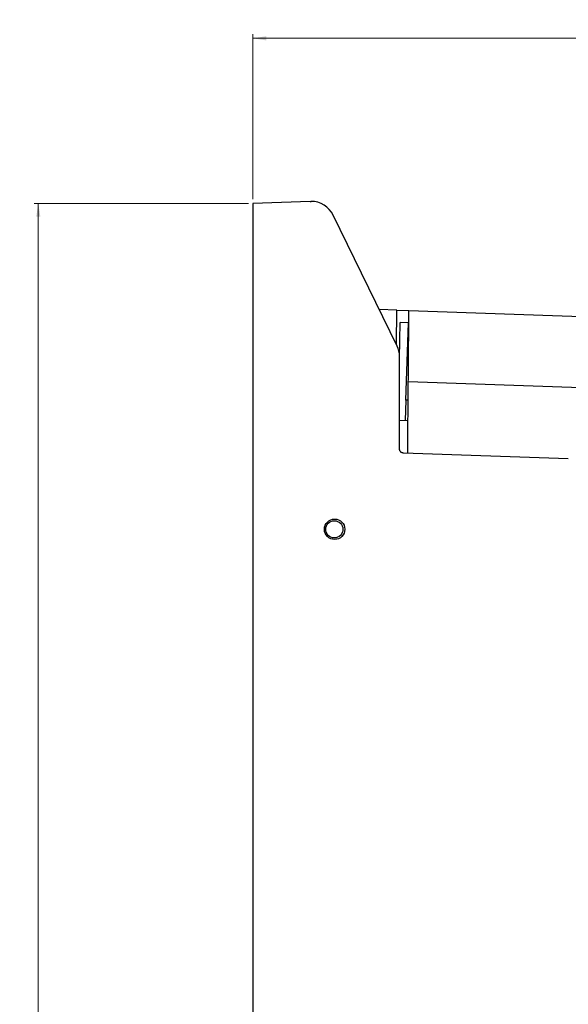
# Model space of a CAD drawing. Header units: millimetres. Extents: x -1111 to 1147, y -743 to 1146.
# Tile 40 of 203: x -509 to -374, y 196 to 438. Entities that reach past the tile are written whole.
import ezdxf

# ---------------------------------------------------------------- set-up
doc = ezdxf.new("R2010")
doc.units = ezdxf.units.MM
doc.styles.add('SLDTEXTSTYLE0', font='TXT', dxfattribs={"width": 0.75})
doc.dimstyles.new('SLDDIMSTYLE0', dxfattribs={"dimtxt": 3.5, "dimasz": 3.302, "dimexe": 0, "dimexo": 0.0625, "dimgap": 0.875, "dimtad": 1, "dimrnd": 1e-09, "dimzin": 12, "dimdsep": 46, "dimtxsty": 'SLDTEXTSTYLE0', "dimsah": 1, "dimcen": 0.09, "dimadec": 0, "dimazin": 3, "dimtfac": 1, "dimtofl": 0, "dimtmove": 0, "dimatfit": 3, "dimfxl": 1, "dimfrac": 2, "dimtolj": 1, "dimtzin": 12, "dimarcsym": 0})

# ---------------------------------------------------------------- blocks, each defined once
blk = doc.blocks.new('_D')
at = {"color": 8, "linetype": 'Continuous', "lineweight": 0}
for p, q in [((-452.72, 392.94), (-505.3, 392.94)), ((-504.3, -92.06), (-504.3, 392.94)), ((-452.72, -92.06), (-505.3, -92.06))]:
    blk.add_line(p, q, dxfattribs=at)
at = {"color": 8, "linetype": 'Continuous', "lineweight": 18}
for points in [[(-504.3, 392.94), (-504.81, 389.64), (-503.79, 389.64)], [(-504.3, -92.06), (-503.79, -88.76), (-504.81, -88.76)]]:
    blk.add_solid(points, dxfattribs=at)
at = {"color": 8, "linetype": 'Continuous', "lineweight": 18, "insert": (-508.81, 141.83), "char_height": 3.5, "attachment_point": 1, "rotation": 90, "style": 'SLDTEXTSTYLE0'}
blk.add_mtext('485', dxfattribs=at)
blk = doc.blocks.new('_D_1')
at = {"color": 8, "linetype": 'Continuous', "lineweight": 0}
for p, q in [((-451.72, 393.94), (-451.72, 434.45)), ((-451.72, 433.45), (-196.95, 433.45)), ((-196.95, 203.01), (-196.95, 434.45))]:
    blk.add_line(p, q, dxfattribs=at)
at = {"color": 8, "linetype": 'Continuous', "lineweight": 18}
for points in [[(-451.72, 433.45), (-448.42, 432.94), (-448.42, 433.96)], [(-196.95, 433.45), (-200.25, 433.96), (-200.25, 432.94)]]:
    blk.add_solid(points, dxfattribs=at)
at = {"color": 8, "linetype": 'Continuous', "lineweight": 18, "insert": (-320.67, 437.96), "char_height": 3.5, "attachment_point": 1, "style": 'SLDTEXTSTYLE0'}
blk.add_mtext('254.77', dxfattribs=at)

msp = doc.modelspace()

# ---------------------------------------------------------------- linework, layer by layer
at = {"color": 7, "linetype": 'Continuous', "lineweight": 25}
for p, q in [((-437.612, 393.433), (-451.719, 392.94)), ((-451.719, 392.94), (-451.719, -32.06)), ((-416.326, 357.928), (-432.01, 390.068)), ((-416.413, 366.711), (-420.685, 366.86)), ((-416.413, 366.711), (-413.413, 366.607)), ((-413.413, 366.607), (-347.942, 364.329)), ((-415.719, 354.887), (-415.525, 363.678)), ((-413.518, 363.609), (-415.525, 363.678)), ((-414.177, 344.646), (-413.518, 363.609)), ((-415.719, 332.649), (-415.719, 355.297)), ((-360.877, 347.279), (-413.566, 349.112)), ((-414.18, 344.646), (-414.355, 339.64)), ((-413.605, 344.626), (-414.18, 344.646)), ((-415.719, 339.688), (-413.649, 339.616)), ((-374.335, 330.238), (-414.754, 331.649)), ((-451.719, 295.418), (-451.723, 295.417))]:
    msp.add_line(p, q, dxfattribs=at)
at = {"color": 250, "linetype": 'Continuous', "lineweight": 25}
msp.add_line((-416.487, 358.257), (-416.413, 366.711), dxfattribs=at)
at = {"color": 7, "linetype": 'Continuous', "lineweight": 25}
msp.add_circle((-431.719, 312.94), 2.1, dxfattribs=at)
for centre, start, end in [((-437.402, 387.436), 26.01208, 90), ((-421.719, 355.297), 0, 26.01208)]:
    msp.add_arc(centre, 6, start, end, dxfattribs=at)
msp.add_ellipse((-431.631, 312.94), major_axis=(2.503, 0), ratio=0.9993901, dxfattribs=at)
msp.add_open_spline([(-437.612, 393.433), (-437.542, 393.435), (-437.472, 393.436), (-437.402, 393.436)], degree=3, dxfattribs=at)
for points, knots in [([(-413.566, 349.112), (-413.55, 350.99), (-413.534, 352.775), (-413.512, 355.33), (-413.504, 356.16), (-413.494, 357.375), (-413.49, 357.773), (-413.484, 358.55), (-413.48, 358.931), (-413.464, 360.789), (-413.452, 362.143), (-413.436, 363.984), (-413.431, 364.564), (-413.422, 365.642), (-413.417, 366.144), (-413.413, 366.607)], [0, 0, 0, 0, 0.25, 0.25, 0.375, 0.375, 0.4375, 0.4375, 0.5, 0.5, 0.75, 0.75, 0.875, 0.875, 1, 1, 1, 1]), ([(-413.719, 331.613), (-413.702, 333.496), (-413.687, 335.285), (-413.664, 337.844), (-413.657, 338.676), (-413.643, 340.298), (-413.636, 341.076), (-413.617, 343.304), (-413.605, 344.657), (-413.589, 346.499), (-413.584, 347.075), (-413.574, 348.15), (-413.57, 348.65), (-413.566, 349.112)], [0, 0, 0, 0, 0.25, 0.25, 0.375, 0.375, 0.5, 0.5, 0.75, 0.75, 0.875, 0.875, 1, 1, 1, 1]), ([(-414.754, 331.649), (-414.784, 331.651), (-414.846, 331.655), (-414.937, 331.671), (-415.026, 331.695), (-415.146, 331.74), (-415.29, 331.819), (-415.442, 331.949), (-415.567, 332.106), (-415.655, 332.281), (-415.709, 332.464), (-415.715, 332.587), (-415.719, 332.649)], [0, 0, 0, 0, 0.0603737, 0.1202736, 0.1802171, 0.2407209, 0.3703025, 0.5002214, 0.6297726, 0.7596615, 0.8797434, 1, 1, 1, 1])]:
    msp.add_open_spline(points, degree=3, knots=knots, dxfattribs=at)

# ---------------------------------------------------------------- dimensions: what is measured, and where the dimension line sits
at = {"color": 8, "linetype": 'Continuous', "lineweight": 18}
dim = msp.add_linear_dim(base=(-196.946, 433.449), p1=(-451.719, 392.94), p2=(-196.946, 202.015), dimstyle='SLDDIMSTYLE0', dxfattribs=at)
dim.commit()
dim.dimension.update_dxf_attribs({"geometry": '_D_1', "text_midpoint": (-313.555, 433.449), "dimtype": 160})
dim = msp.add_linear_dim(base=(-504.298, 392.94), p1=(-451.719, -92.06), p2=(-451.719, 392.94), angle=90, dimstyle='SLDDIMSTYLE0', dxfattribs=at)
dim.commit()
dim.dimension.update_dxf_attribs({"geometry": '_D', "text_midpoint": (-504.298, 145.709), "dimtype": 160})

doc.saveas('drawing.dxf')
